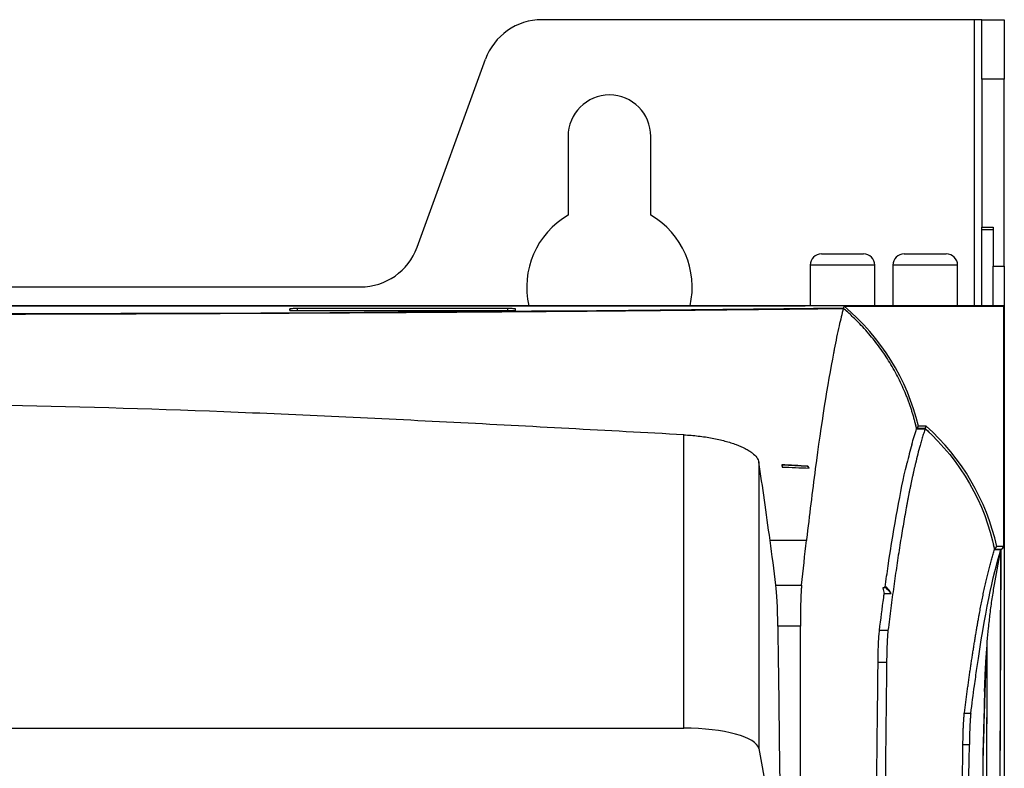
# Model space of a CAD drawing. Header units: millimetres. Extents: x -1263 to 1500, y -1080 to 1468.
# Tile 111 of 166: x 252 to 383, y 402 to 501. Entities that reach past the tile are written whole.
import ezdxf

# ---------------------------------------------------------------- set-up
doc = ezdxf.new("R2010")
doc.units = ezdxf.units.MM

msp = doc.modelspace()

# ---------------------------------------------------------------- linework, layer by layer
at = {"color": 7, "linetype": 'Continuous', "lineweight": 25}
for p, q in [((379.377, 501.305), (321.9, 501.305)), ((380.377, 501.305), (379.377, 501.305)), ((380.377, 501.305), (383.377, 501.305)), ((380.377, 493.409), (380.377, 501.305)), ((383.377, 501.305), (383.377, 493.409)), ((305.293, 471.069), (314.382, 496.041)), ((380.377, 493.409), (380.377, 473.743)), ((383.377, 493.409), (380.377, 493.409)), ((383.377, 468.569), (383.377, 493.409)), ((325.377, 485.805), (325.377, 475.331)), ((336.377, 475.331), (336.377, 485.805)), ((380.377, 473.743), (381.877, 473.743)), ((380.377, 473.401), (380.377, 473.743)), ((381.877, 473.401), (380.377, 473.401)), ((380.377, 463.305), (380.377, 473.401)), ((381.877, 473.743), (381.877, 468.569)), ((359.065, 470.205), (364.665, 470.205)), ((370.065, 470.205), (375.665, 470.205)), ((357.565, 468.705), (357.565, 463.305)), ((366.165, 463.305), (366.165, 468.705)), ((368.565, 468.705), (368.565, 463.305)), ((377.165, 463.305), (377.165, 468.705)), ((381.877, 468.569), (383.377, 468.569)), ((381.877, 463.305), (381.877, 468.569)), ((383.377, 468.569), (383.377, 463.305)), ((138.979, 465.805), (297.776, 465.805)), ((383.36, 463.287), (53.395, 463.287)), ((81.877, 463.305), (354.877, 463.305)), ((288.377, 462.903), (288.377, 462.677)), ((317.377, 462.921), (289.377, 462.921)), ((289.377, 462.659), (317.377, 462.659)), ((318.377, 462.677), (318.377, 462.903)), ((354.877, 463.305), (354.877, 463.287)), ((354.877, 463.305), (355.877, 463.305)), ((355.877, 463.287), (355.877, 463.305)), ((355.877, 463.305), (356.877, 463.305)), ((379.877, 463.305), (356.877, 463.305)), ((361.969, 462.974), (361.97, 462.977)), ((362.064, 463.235), (361.97, 462.977)), ((362.064, 463.235), (383.308, 463.235)), ((379.877, 463.305), (380.877, 463.305)), ((380.877, 463.287), (380.877, 463.305)), ((383.377, 463.305), (381.877, 463.305)), ((381.877, 463.305), (381.877, 463.287)), ((383.36, 463.287), (383.308, 463.235)), ((383.308, 447.233), (383.308, 463.235)), ((383.36, 463.287), (383.36, 447.285)), ((383.377, 463.305), (383.377, -185.695)), ((371.721, 446.974), (372.855, 446.974)), ((371.735, 446.992), (371.98, 447.302)), ((372.862, 446.992), (371.735, 446.992)), ((372.98, 447.302), (371.98, 447.302)), ((372.862, 446.992), (372.98, 447.302)), ((383.36, 447.285), (383.308, 447.233)), ((383.308, 431.3), (383.308, 447.233)), ((383.36, 447.285), (383.36, 431.283)), ((340.751, 407.194), (340.751, 446.163)), ((350.737, 442.516), (350.737, 404.476)), ((353.821, 442.132), (353.774, 442.181)), ((353.821, 442.132), (353.821, 441.88)), ((357.227, 441.95), (357.244, 441.987)), ((357.076, 432.13), (352.228, 432.13)), ((382.072, 430.922), (382.93, 430.922)), ((382.082, 426.293), (382.93, 430.922)), ((382.086, 430.94), (382.377, 431.3)), ((382.948, 430.94), (382.086, 430.94)), ((383.308, 431.3), (382.377, 431.3)), ((382.432, 269.203), (382.93, 430.922)), ((382.449, 269.03), (382.947, 430.87)), ((383.36, 431.283), (382.947, 430.87)), ((382.947, 430.87), (382.948, 430.94)), ((383.308, 431.3), (382.948, 430.94)), ((383.36, 431.283), (383.36, 243.805)), ((353.013, 426.162), (356.421, 426.162)), ((367.682, 425.808), (367.238, 425.808)), ((367.733, 425.926), (367.531, 425.926)), ((367.682, 425.808), (367.733, 425.926)), ((367.414, 425.073), (368.354, 425.073)), ((356.259, 420.723), (353.26, 420.723)), ((367.912, 420.175), (366.777, 420.175)), ((380.771, 282.204), (381.098, 418.379)), ((380.76, 282.412), (381.082, 416.569)), ((366.593, 415.939), (367.727, 415.939)), ((378.919, 409.133), (378.061, 409.133)), ((94.515, 407.194), (340.751, 407.194)), ((377.876, 405.001), (378.733, 405.001)), ((350.737, 404.476), (353.649, 388.542))]:
    msp.add_line(p, q, dxfattribs=at)
at = {"color": 250, "linetype": 'Continuous', "lineweight": 25}
for p, q in [((379.377, 501.305), (379.377, 463.305)), ((366.165, 468.705), (357.565, 468.705)), ((377.165, 468.705), (368.565, 468.705)), ((288.381, 462.676), (288.377, 462.903)), ((289.377, 462.659), (289.377, 462.921)), ((317.377, 462.659), (317.377, 462.921)), ((318.373, 462.676), (318.377, 462.903)), ((356.877, 463.287), (356.877, 463.305)), ((379.877, 463.287), (379.877, 463.305))]:
    msp.add_line(p, q, dxfattribs=at)
at = {"color": 7, "linetype": 'Continuous', "lineweight": 25, "flags": 128}
for points in [[(361.97, 462.977), (354.051, 462.884), (345.932, 462.795), (337.625, 462.713), (329.142, 462.635), (320.495, 462.564), (311.698, 462.499), (302.763, 462.439), (293.703, 462.385), (284.532, 462.338), (275.264, 462.297), (265.912, 462.262), (256.489, 462.233), (247.011, 462.211)], [(357.227, 441.95), (356.801, 441.973), (356.376, 441.995), (355.95, 442.018), (355.524, 442.041), (355.098, 442.063), (354.673, 442.086), (354.247, 442.109), (353.821, 442.132)]]:
    msp.add_lwpolyline(points, dxfattribs=at)
at = {"color": 7, "linetype": 'Continuous', "lineweight": 25}
for centre, radius, start, end in [((321.9, 493.305), 8, 90, 160), ((330.877, 485.805), 5.5, 0, 180), ((330.877, 465.805), 11, 120, 193.13656), ((330.877, 465.805), 11, 346.86344, 60), ((297.776, 473.805), 8, 270, 340), ((359.065, 468.705), 1.5, 90, 180), ((364.665, 468.705), 1.5, 0, 90), ((370.065, 468.705), 1.5, 90, 180), ((375.665, 468.705), 1.5, 0, 90), ((342.83, 440.212), 30, 13.6708, 50.12368), ((353.078, 424.855), 30, 12.40657, 48.44004)]:
    msp.add_arc(centre, radius, start, end, dxfattribs=at)
for centre, major_axis, ratio, start_param, end_param in [((342.83, 440.303), (0, 29.669), 0.9999953, 5.5594276, 5.5820454), ((342.83, 440.303), (0, 29.669), 0.9999953, 4.9397756, 4.9607126), ((353.078, 424.946), (0, 29.621), 0.9999953, 5.5264399, 5.5518118), ((340.985, -128.206), (0, 600), 0.0524078, 5.8906638, 5.917543), ((353.078, 424.946), (0, 29.621), 0.9999953, 4.9161547, 4.9366508), ((352.853, 418.771), (0, 8), 0.0524078, 4.958981, 5.8906638), ((340.751, 404.326), (10, 0), 0.2867454, 0.0523599, 1.5707963)]:
    msp.add_ellipse(centre, major_axis=major_axis, ratio=ratio, start_param=start_param, end_param=end_param, dxfattribs=at)
for points, knots in [([(218.377, 462.164), (218.892, 462.164), (219.921, 462.164), (221.465, 462.165), (223.01, 462.165), (224.556, 462.166), (226.102, 462.166), (227.649, 462.167), (229.197, 462.169), (230.745, 462.17), (232.295, 462.171), (233.844, 462.173), (235.395, 462.175), (236.946, 462.177), (238.498, 462.179), (240.049, 462.181), (241.601, 462.184), (243.152, 462.186), (244.704, 462.189), (246.255, 462.192), (247.807, 462.195), (249.358, 462.199), (250.909, 462.202), (252.46, 462.206), (254.011, 462.21), (255.562, 462.214), (257.113, 462.218), (258.663, 462.222), (260.213, 462.227), (261.761, 462.232), (263.309, 462.237), (264.855, 462.242), (266.401, 462.247), (267.947, 462.252), (269.491, 462.258), (271.034, 462.264), (272.577, 462.27), (274.119, 462.276), (275.659, 462.282), (277.199, 462.288), (278.736, 462.295), (280.272, 462.302), (281.807, 462.309), (283.34, 462.316), (284.871, 462.323), (286.401, 462.331), (287.928, 462.338), (289.455, 462.346), (290.979, 462.354), (292.502, 462.362), (294.023, 462.371), (295.542, 462.379), (297.059, 462.388), (298.573, 462.397), (300.085, 462.406), (301.594, 462.415), (303.101, 462.424), (304.605, 462.434), (306.107, 462.443), (307.606, 462.453), (309.103, 462.463), (310.598, 462.473), (312.09, 462.484), (313.578, 462.494), (315.064, 462.505), (316.546, 462.516), (318.025, 462.527), (319.501, 462.538), (320.974, 462.55), (322.443, 462.561), (323.909, 462.573), (325.371, 462.585), (326.831, 462.597), (328.287, 462.61), (329.739, 462.622), (331.188, 462.635), (332.632, 462.647), (334.073, 462.66), (335.509, 462.673), (336.942, 462.687), (338.37, 462.7), (339.794, 462.714), (341.214, 462.728), (342.63, 462.742), (344.042, 462.756), (345.449, 462.77), (346.852, 462.785), (348.251, 462.799), (349.644, 462.814), (351.033, 462.829), (352.416, 462.845), (353.795, 462.86), (355.169, 462.875), (356.538, 462.891), (357.902, 462.907), (359.261, 462.923), (360.615, 462.939), (361.513, 462.95), (361.962, 462.956)], [0, 0, 0, 0, 0.0100917, 0.0201883, 0.0302902, 0.0403979, 0.0505118, 0.0606321, 0.0707593, 0.0808938, 0.0910359, 0.1011862, 0.1113448, 0.1215124, 0.1316876, 0.1418676, 0.1520528, 0.1622437, 0.1724406, 0.1826439, 0.1928541, 0.2030715, 0.2132965, 0.2235295, 0.2337709, 0.2440212, 0.2542798, 0.2645433, 0.2748119, 0.285086, 0.2953661, 0.3056525, 0.3159456, 0.3262458, 0.3365537, 0.3468695, 0.3571937, 0.3675267, 0.3778684, 0.3882151, 0.3985669, 0.4089242, 0.4192873, 0.4296567, 0.4400328, 0.450416, 0.4608068, 0.4712055, 0.4816126, 0.4920285, 0.5024532, 0.5128831, 0.5233179, 0.5337582, 0.5442043, 0.5546567, 0.5651158, 0.575582, 0.5860558, 0.5965375, 0.6070277, 0.6175267, 0.6280344, 0.6385472, 0.6490649, 0.6595881, 0.6701171, 0.6806525, 0.6911945, 0.7017438, 0.7123006, 0.7228655, 0.7334389, 0.7440212, 0.7546119, 0.7652074, 0.7758079, 0.7864138, 0.7970257, 0.8076439, 0.818269, 0.8289013, 0.8395413, 0.8501895, 0.8608464, 0.8715123, 0.8821859, 0.8928641, 0.9035473, 0.9142361, 0.9249309, 0.9356321, 0.9463401, 0.9570556, 0.9677788, 0.9785103, 0.9892505, 1, 1, 1, 1]), ([(289.377, 462.921), (289.247, 462.921), (289.116, 462.92), (288.874, 462.919), (288.763, 462.917), (288.578, 462.914), (288.504, 462.912), (288.403, 462.908), (288.377, 462.906), (288.377, 462.903)], [0, 0, 0, 0, 0.3926991, 0.3926991, 0.7853982, 0.7853982, 1.1780972, 1.1780972, 1.5707963, 1.5707963, 1.5707963, 1.5707963]), ([(288.377, 462.677), (288.377, 462.674), (288.403, 462.672), (288.504, 462.668), (288.578, 462.666), (288.763, 462.663), (288.874, 462.661), (289.116, 462.66), (289.247, 462.659), (289.377, 462.659)], [1.5707963, 1.5707963, 1.5707963, 1.5707963, 1.9634954, 1.9634954, 2.3561945, 2.3561945, 2.7488936, 2.7488936, 3.1415927, 3.1415927, 3.1415927, 3.1415927]), ([(318.377, 462.903), (318.377, 462.906), (318.351, 462.908), (318.251, 462.912), (318.177, 462.914), (317.992, 462.917), (317.881, 462.919), (317.639, 462.92), (317.508, 462.921), (317.377, 462.921)], [4.712389, 4.712389, 4.712389, 4.712389, 5.1050881, 5.1050881, 5.4977871, 5.4977871, 5.8904862, 5.8904862, 6.2831853, 6.2831853, 6.2831853, 6.2831853]), ([(317.377, 462.659), (317.508, 462.659), (317.639, 462.66), (317.881, 462.661), (317.992, 462.663), (318.177, 462.666), (318.251, 462.668), (318.351, 462.672), (318.377, 462.674), (318.377, 462.677)], [3.1415927, 3.1415927, 3.1415927, 3.1415927, 3.5342917, 3.5342917, 3.9269908, 3.9269908, 4.3196899, 4.3196899, 4.712389, 4.712389, 4.712389, 4.712389]), ([(371.721, 446.974), (371.681, 447.145), (371.601, 447.488), (371.47, 447.999), (371.33, 448.508), (371.181, 449.014), (371.022, 449.517), (370.855, 450.017), (370.678, 450.514), (370.493, 451.009), (370.217, 451.705), (369.834, 452.595), (369.32, 453.667), (368.762, 454.719), (367.963, 456.09), (367.08, 457.412), (366.119, 458.679), (365.36, 459.6), (364.564, 460.49), (363.825, 461.253), (363.156, 461.898), (362.568, 462.437), (362.164, 462.783), (361.962, 462.956)], [0, 0, 0, 0, 0.027818, 0.0556058, 0.0833721, 0.1111258, 0.1388758, 0.1666309, 0.1944, 0.222192, 0.2500157, 0.3125018, 0.3750165, 0.4375026, 0.5000173, 0.6249929, 0.687479, 0.7499937, 0.8124798, 0.8749945, 0.9166616, 0.9583202, 1, 1, 1, 1]), ([(360.762, 457.517), (360.729, 457.351), (359.879, 452.986), (358.837, 446.347), (357.658, 437.13), (357.277, 433.866), (357.086, 432.218), (357.081, 432.173), (357.076, 432.128)], [0.61551987, 0.61551987, 0.61551987, 0.61551987, 0.62310933, 0.81354322, 0.86101029, 0.90603342, 0.90603342, 0.9072946, 0.9072946, 0.9072946, 0.9072946]), ([(340.751, 446.163), (330.56, 446.713), (320.37, 447.27), (299.986, 448.317), (289.791, 448.806), (269.397, 449.607), (259.195, 449.916), (238.787, 450.252), (228.583, 450.277), (218.377, 450.133)], [0, 0, 0, 0, 0.25, 0.25, 0.5, 0.5, 0.75, 0.75, 1, 1, 1, 1]), ([(372.855, 446.974), (372.822, 446.875), (372.756, 446.678), (372.657, 446.372), (372.559, 446.059), (372.462, 445.739), (372.366, 445.413), (372.27, 445.081), (372.206, 444.853), (372.174, 444.739)], [0, 0, 0, 0, 0.1455422, 0.2901893, 0.4339415, 0.5767986, 0.7187607, 0.8598279, 1, 1, 1, 1]), ([(340.751, 446.163), (341.409, 446.128), (342.054, 446.072), (343.003, 445.959), (343.317, 445.917), (343.937, 445.822), (344.245, 445.77), (345.138, 445.603), (345.701, 445.475), (346.5, 445.262), (346.76, 445.187), (347.257, 445.031), (347.494, 444.95), (348.17, 444.7), (348.576, 444.524), (349.118, 444.243), (349.286, 444.147), (349.594, 443.954), (349.735, 443.856), (350.117, 443.558), (350.32, 443.354), (350.615, 442.936), (350.705, 442.727), (350.737, 442.516)], [0, 0, 0, 0, 0.125, 0.125, 0.1875, 0.1875, 0.25, 0.25, 0.375, 0.375, 0.4375, 0.4375, 0.5, 0.5, 0.625, 0.625, 0.6875, 0.6875, 0.75, 0.75, 0.875, 0.875, 1, 1, 1, 1]), ([(352.228, 432.128), (351.981, 433.951), (351.734, 435.754), (351.237, 439.223), (350.988, 440.894), (350.737, 442.516)], [0, 0, 0, 0, 0.5, 0.5, 1, 1, 1, 1]), ([(367.531, 425.925), (367.666, 426.894), (368.603, 433.433), (369.573, 438.723), (370.417, 442.301), (370.427, 442.345)], [0.67717045, 0.67717045, 0.67717045, 0.67717045, 0.70927126, 0.89970514, 0.90208872, 0.90208872, 0.90208872, 0.90208872]), ([(371.562, 442.347), (371.529, 442.207), (371.463, 441.929), (371.365, 441.502), (371.267, 441.07), (371.171, 440.632), (371.075, 440.189), (370.981, 439.741), (370.887, 439.288), (370.793, 438.83), (370.701, 438.368), (370.61, 437.902), (370.519, 437.431), (370.429, 436.957), (370.297, 436.246), (370.123, 435.285), (369.909, 434.051), (369.697, 432.785), (369.488, 431.488), (369.282, 430.163), (369.078, 428.81), (368.877, 427.431), (368.679, 426.027), (368.483, 424.599), (368.29, 423.148), (368.1, 421.679), (367.974, 420.674), (367.912, 420.175)], [0, 0, 0, 0, 0.0264374, 0.0526793, 0.0787257, 0.1045766, 0.130232, 0.1556919, 0.1809564, 0.2060253, 0.2308988, 0.2555767, 0.2800592, 0.3043462, 0.3284377, 0.3873913, 0.4458012, 0.5036675, 0.5609901, 0.6177691, 0.6740045, 0.7296962, 0.7848442, 0.8394486, 0.8935094, 0.9470265, 1, 1, 1, 1]), ([(378.061, 409.133), (378.092, 409.373), (378.153, 409.853), (378.245, 410.563), (378.339, 411.268), (378.432, 411.968), (378.527, 412.661), (378.622, 413.348), (378.718, 414.029), (378.815, 414.703), (378.913, 415.371), (379.011, 416.032), (379.11, 416.685), (379.21, 417.331), (379.31, 417.97), (379.412, 418.601), (379.513, 419.224), (379.616, 419.839), (379.72, 420.445), (379.824, 421.043), (379.929, 421.633), (380.05, 422.301), (380.189, 423.045), (380.347, 423.857), (380.507, 424.654), (380.67, 425.435), (380.836, 426.199), (381.004, 426.943), (381.175, 427.667), (381.349, 428.369), (381.526, 429.048), (381.706, 429.701), (381.888, 430.332), (382.01, 430.724), (382.072, 430.922)], [0, 0, 0, 0, 0.0236991, 0.0475351, 0.0715078, 0.0956174, 0.1198639, 0.1442471, 0.1687672, 0.1934242, 0.2182179, 0.2431485, 0.2682159, 0.2934202, 0.3187613, 0.3442392, 0.3698539, 0.3956055, 0.4214939, 0.4475192, 0.4736812, 0.4999801, 0.5384096, 0.577428, 0.6170353, 0.6572314, 0.6980164, 0.7393903, 0.781353, 0.8239047, 0.8670452, 0.9107746, 0.9550928, 1, 1, 1, 1]), ([(378.919, 409.133), (379.08, 410.406), (379.243, 411.633), (379.515, 413.603), (379.624, 414.371), (380.771, 422.205), (381.841, 427.496), (382.93, 430.922)], [0, 0, 0, 0, 0.0446845, 0.0446845, 0.07442926, 0.07442926, 0.35643095, 0.35643095, 0.35643095, 0.35643095]), ([(356.421, 426.162), (356.418, 426.126), (356.41, 426.053), (356.4, 425.932), (356.389, 425.803), (356.379, 425.663), (356.369, 425.514), (356.36, 425.355), (356.351, 425.187), (356.342, 425.011), (356.334, 424.825), (356.326, 424.631), (356.318, 424.429), (356.311, 424.219), (356.304, 424.002), (356.298, 423.777), (356.292, 423.547), (356.286, 423.31), (356.281, 423.068), (356.277, 422.82), (356.273, 422.568), (356.269, 422.312), (356.266, 422.053), (356.264, 421.791), (356.262, 421.526), (356.26, 421.26), (356.259, 420.993), (356.259, 420.813), (356.259, 420.723)], [0, 0, 0, 0, 0.0372389, 0.0747714, 0.1125731, 0.1506195, 0.188886, 0.2273481, 0.2659815, 0.3047616, 0.3436639, 0.382664, 0.4217373, 0.4608594, 0.5000058, 0.5391522, 0.5782739, 0.6173465, 0.6563457, 0.6952469, 0.7340258, 0.7726578, 0.8111186, 0.8493838, 0.8874289, 0.9252296, 0.9627614, 1, 1, 1, 1]), ([(380.755, 412.077), (380.782, 412.817), (380.835, 414.322), (380.96, 416.561), (381.11, 418.629), (381.291, 420.609), (381.504, 422.516), (381.765, 424.464), (381.974, 425.667), (382.082, 426.293)], [0, 0, 0, 0, 0.1149962, 0.2339891, 0.3704, 0.4935524, 0.6419068, 0.8139745, 1, 1, 1, 1]), ([(366.778, 420.147), (366.778, 420.147), (366.778, 420.147), (366.963, 421.685), (367.175, 423.318), (367.389, 424.889), (367.414, 425.073)], [0.616778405, 0.616778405, 0.616778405, 0.616778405, 0.616781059, 0.616781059, 0.661804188, 0.667829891, 0.667829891, 0.667829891, 0.667829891]), ([(366.593, 415.938), (366.593, 415.938), (366.596, 416.163), (366.608, 417.089), (366.646, 418.32), (366.709, 419.511), (366.754, 419.946), (366.778, 420.147)], [0.594394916, 0.594394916, 0.594394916, 0.594394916, 0.594394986, 0.597112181, 0.605594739, 0.610887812, 0.616778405, 0.616778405, 0.616778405, 0.616778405]), ([(367.912, 420.175), (367.908, 420.143), (367.9, 420.079), (367.889, 419.972), (367.878, 419.86), (367.868, 419.741), (367.858, 419.617), (367.848, 419.488), (367.839, 419.355), (367.83, 419.218), (367.822, 419.077), (367.814, 418.933), (367.806, 418.786), (367.799, 418.637), (367.789, 418.412), (367.776, 418.1), (367.763, 417.69), (367.751, 417.266), (367.741, 416.832), (367.733, 416.39), (367.729, 416.089), (367.727, 415.939)], [0, 0, 0, 0, 0.0423048, 0.0839714, 0.125, 0.1653905, 0.2051431, 0.2442577, 0.2827344, 0.3205732, 0.3577741, 0.3943374, 0.4302628, 0.4655507, 0.5002009, 0.5862388, 0.67118, 0.7550256, 0.8377767, 0.9194345, 1, 1, 1, 1]), ([(366.009, 357.067), (366.127, 371.339), (366.268, 386.23), (366.429, 401.304), (366.442, 402.475), (366.459, 404.026), (366.476, 405.581), (366.493, 407.129), (366.504, 408.081), (366.531, 410.52), (366.561, 413.203), (366.587, 415.443), (366.593, 415.938)], [0.36012049, 0.36012049, 0.36012049, 0.36012049, 0.52959692, 0.53754589, 0.5405542, 0.54362449, 0.55611261, 0.55918301, 0.56219138, 0.56752423, 0.5884309, 0.59439492, 0.59439492, 0.59439492, 0.59439492]), ([(367.727, 415.939), (367.716, 415.002), (367.695, 413.127), (367.663, 410.313), (367.631, 407.498), (367.6, 404.682), (367.57, 401.864), (367.54, 399.046), (367.51, 396.225), (367.481, 393.404), (367.452, 390.581), (367.424, 387.757), (367.396, 384.932), (367.368, 382.106), (367.341, 379.279), (367.314, 376.451), (367.288, 373.621), (367.262, 370.791), (367.237, 367.959), (367.212, 365.127), (367.187, 362.293), (367.163, 359.459), (367.14, 356.623), (367.116, 353.787), (367.094, 350.95), (367.071, 348.112), (367.049, 345.273), (367.028, 342.434), (367.007, 339.593), (366.986, 336.752), (366.966, 333.91), (366.946, 331.068), (366.927, 328.225), (366.908, 325.381), (366.889, 322.536), (366.871, 319.691), (366.853, 316.845), (366.836, 313.999), (366.819, 311.152), (366.803, 308.304), (366.787, 305.457), (366.771, 302.608), (366.756, 299.759), (366.742, 296.91), (366.728, 294.061), (366.714, 291.211), (366.7, 288.36), (366.687, 285.509), (366.675, 282.658), (366.663, 279.807), (366.651, 276.956), (366.64, 274.104), (366.629, 271.252), (366.619, 268.4), (366.612, 266.498), (366.609, 265.547)], [0, 0, 0, 0, 0.0189351, 0.0378676, 0.0567976, 0.0757249, 0.0946496, 0.1135718, 0.1324914, 0.1514084, 0.1703228, 0.1892346, 0.2081438, 0.2270504, 0.2459545, 0.2648559, 0.2837548, 0.3026511, 0.3215448, 0.3404359, 0.3593244, 0.3782104, 0.3970937, 0.4159745, 0.4348527, 0.4537284, 0.4726014, 0.4914718, 0.5103397, 0.529205, 0.5480677, 0.5669279, 0.5857854, 0.6046404, 0.6234928, 0.6423426, 0.6611899, 0.6800345, 0.6988766, 0.7177161, 0.7365531, 0.7553874, 0.7742192, 0.7930484, 0.8118751, 0.8306992, 0.8495206, 0.8683396, 0.8871559, 0.9059697, 0.9247809, 0.9435895, 0.9623956, 0.9811991, 1, 1, 1, 1]), ([(380.933, 415.973), (380.915, 415.548), (380.838, 413.733), (380.714, 409.895), (380.602, 405.506), (380.539, 403.331), (380.52, 402.065), (380.508, 400.097), (380.502, 397.361), (380.479, 386.582), (380.436, 369.103), (380.394, 344.649), (380.362, 320.834), (380.339, 296.881), (380.333, 280.842), (380.33, 272.822)], [0, 0, 0, 0, 0.0291592, 0.1244196, 0.2050324, 0.2207412, 0.2305426, 0.2403292, 0.2598638, 0.279496, 0.4345021, 0.5754771, 0.7164522, 0.8582261, 1, 1, 1, 1]), ([(380.759, 412.201), (380.705, 410.442), (380.638, 408.25), (380.56, 405.097), (380.519, 403.792), (380.496, 400.407), (380.49, 396.713), (380.48, 393.048), (380.472, 389.357), (380.45, 380.136), (380.417, 364.395), (380.378, 342.049), (380.348, 318.657), (380.327, 295.178), (380.321, 279.485), (380.318, 271.636)], [0, 0, 0, 0, 0.0977724, 0.1218718, 0.1457927, 0.1690235, 0.1931223, 0.2172256, 0.2413256, 0.2654227, 0.3979074, 0.5483988, 0.6988777, 0.8493945, 1, 1, 1, 1]), ([(377.876, 405.001), (377.877, 405.082), (377.879, 405.245), (377.883, 405.488), (377.888, 405.731), (377.893, 405.972), (377.899, 406.213), (377.906, 406.45), (377.913, 406.686), (377.921, 406.917), (377.929, 407.145), (377.938, 407.367), (377.948, 407.583), (377.958, 407.793), (377.969, 407.996), (377.98, 408.19), (377.992, 408.375), (378.005, 408.551), (378.018, 408.715), (378.032, 408.868), (378.046, 409.01), (378.056, 409.092), (378.061, 409.133)], [0, 0, 0, 0, 0.0443946, 0.0893782, 0.1349511, 0.1811132, 0.227865, 0.2752066, 0.323138, 0.3716596, 0.4207714, 0.4704737, 0.5207665, 0.5716501, 0.6231245, 0.6751899, 0.7278464, 0.7810941, 0.8349333, 0.8893639, 0.9443861, 1, 1, 1, 1]), ([(378.919, 409.133), (378.915, 409.102), (378.907, 409.04), (378.896, 408.937), (378.886, 408.828), (378.875, 408.713), (378.865, 408.593), (378.856, 408.467), (378.847, 408.338), (378.838, 408.204), (378.83, 408.067), (378.822, 407.927), (378.814, 407.785), (378.807, 407.64), (378.797, 407.42), (378.784, 407.116), (378.77, 406.716), (378.758, 406.301), (378.748, 405.876), (378.739, 405.443), (378.735, 405.148), (378.733, 405.001)], [0, 0, 0, 0, 0.04234983, 0.08405401, 0.1251126, 0.16552561, 0.20529309, 0.24441506, 0.28289158, 0.32072269, 0.35790842, 0.39444882, 0.43034395, 0.46559386, 0.50019861, 0.58631581, 0.67130484, 0.75516671, 0.83790245, 0.91951317, 1, 1, 1, 1]), ([(376.846, 268.332), (376.849, 269.216), (376.853, 270.984), (376.861, 273.636), (376.868, 276.288), (376.877, 278.939), (376.886, 281.591), (376.895, 284.242), (376.905, 286.892), (376.915, 289.542), (376.926, 292.192), (376.938, 294.841), (376.95, 297.49), (376.962, 300.138), (376.975, 302.786), (376.989, 305.433), (377.003, 308.079), (377.017, 310.724), (377.032, 313.369), (377.048, 316.013), (377.064, 318.657), (377.08, 321.299), (377.097, 323.941), (377.115, 326.582), (377.133, 329.221), (377.151, 331.86), (377.171, 334.498), (377.205, 339.104), (377.256, 345.675), (377.329, 354.202), (377.406, 362.717), (377.49, 371.214), (377.578, 379.693), (377.672, 388.151), (377.751, 394.902), (377.812, 399.961), (377.847, 402.765), (377.868, 404.447), (377.876, 405.001)], [0, 0, 0, 0, 0.0192023, 0.0384068, 0.0576136, 0.0768227, 0.096034, 0.1152475, 0.1344633, 0.1536814, 0.1729016, 0.1921242, 0.211349, 0.2305761, 0.2498054, 0.2690369, 0.2882708, 0.3075069, 0.3267452, 0.3459858, 0.3652287, 0.3844738, 0.4037212, 0.4229708, 0.4422227, 0.4614769, 0.4807333, 0.499992, 0.5624102, 0.6248711, 0.6873748, 0.7499213, 0.8123999, 0.8749328, 0.9374582, 0.9624728, 0.9876216, 1, 1, 1, 1])]:
    msp.add_open_spline(points, degree=3, knots=knots, dxfattribs=at)
for points in [[(361.962, 462.956), (361.78, 462.213), (361.597, 461.443), (361.415, 460.631)], [(361.414, 460.631), (361.195, 459.659), (360.976, 458.622), (360.759, 457.519)], [(371.067, 444.835), (371.285, 445.602), (371.503, 446.288), (371.721, 446.974)], [(372.855, 446.974), (377.588, 442.729), (380.817, 437.104), (382.072, 430.922)], [(371.067, 444.836), (370.856, 444.069), (370.641, 443.24), (370.427, 442.347)], [(372.174, 444.739), (371.969, 444), (371.765, 443.202), (371.562, 442.347)], [(357.244, 441.987), (356.087, 442.052), (354.931, 442.116), (353.774, 442.181)], [(353.774, 442.181), (353.79, 442.081), (353.806, 441.98), (353.821, 441.88)], [(353.821, 441.88), (355.024, 441.833), (356.226, 441.786), (357.429, 441.74)], [(357.429, 441.74), (357.362, 441.81), (357.295, 441.88), (357.227, 441.95)], [(357.429, 441.74), (357.368, 441.823), (357.306, 441.905), (357.244, 441.987)], [(356.422, 426.162), (356.64, 428.219), (356.858, 430.208), (357.076, 432.13)], [(367.531, 425.926), (367.434, 425.887), (367.337, 425.848), (367.238, 425.808)], [(367.238, 425.808), (367.298, 425.564), (367.356, 425.319), (367.414, 425.073)], [(368.354, 425.073), (368.134, 425.321), (367.91, 425.566), (367.682, 425.808)], [(368.354, 425.073), (368.152, 425.36), (367.945, 425.644), (367.733, 425.926)], [(353.26, 420.723), (353.4, 410.044), (353.53, 399.317), (353.649, 388.542)], [(356.259, 361.755), (356.259, 381.6), (356.259, 401.28), (356.259, 420.723)], [(377.704, 268.332), (377.819, 314.409), (378.163, 360.172), (378.733, 405.001)]]:
    msp.add_open_spline(points, degree=3, dxfattribs=at)

doc.saveas('drawing.dxf')
